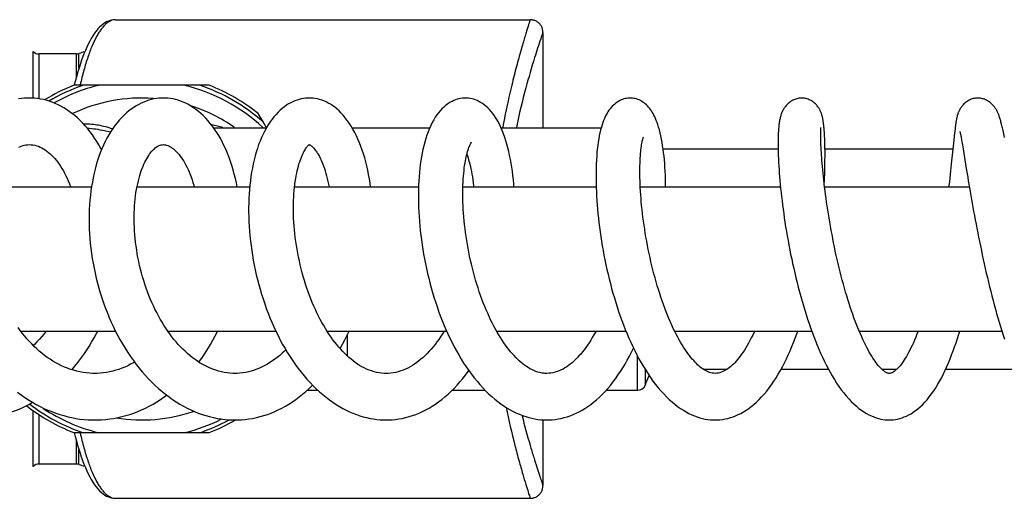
# Model space of a CAD drawing. Header units: millimetres. Extents: x 224 to 1420, y -1347 to 980.
# Tile 33 of 65: x 1029 to 1145, y -475 to -419. Entities that reach past the tile are written whole.
import ezdxf

# ---------------------------------------------------------------- set-up
doc = ezdxf.new("R2010")
doc.units = ezdxf.units.MM
doc.header["$LTSCALE"] = 77.505185
doc.layers.get('0').update_dxf_attribs({"linetype": 'CONTINUOUS'})

msp = doc.modelspace()

# ---------------------------------------------------------------- linework, layer by layer
at = {"color": 6, "linetype": 'CONTINUOUS'}
for p, q in [((1040.1, -418.86), (1089.02, -418.86)), ((1090.52, -420.36), (1090.52, -431.61)), ((1031.09, -428.2), (1031.09, -422.91)), ((1035.48, -422.91), (1031.09, -422.91)), ((1035.48, -425.66), (1035.48, -422.91)), ((1035.78, -424.59), (1035.78, -422.86)), ((1036.31, -426.61), (1035.19, -426.61)), ((1051.16, -426.61), (1050.04, -426.61)), ((1057.5, -430.92), (1056.93, -429.95)), ((1051.66, -431.61), (1057.9, -431.61)), ((1068, -431.61), (1077.16, -431.61)), ((1085.57, -431.61), (1097.39, -431.61)), ((1139.1, -432.01), (1139.07, -432.28)), ((1139.13, -431.76), (1139.1, -432.01)), ((1138.98, -433.1), (1138.8, -434.84)), ((1139.03, -432.58), (1138.98, -433.1)), ((1139.07, -432.28), (1139.03, -432.58)), ((1062.95, -433.61), (1062.96, -433.61)), ((1104.69, -434.11), (1118.26, -434.11)), ((1123.79, -434.11), (1138.88, -434.11)), ((1139.94, -433.27), (1140, -433.64)), ((1140, -433.64), (1140.08, -434.1)), ((1140.08, -434.1), (1140.17, -434.65)), ((1140.17, -434.65), (1140.5, -436.68)), ((1140.5, -436.68), (1140.63, -437.46)), ((1025.54, -438.61), (1037.26, -438.61)), ((1042.63, -438.61), (1055.93, -438.61)), ((1061.21, -438.61), (1075.85, -438.61)), ((1081.08, -438.61), (1096.8, -438.61)), ((1102, -438.61), (1118.54, -438.61)), ((1123.74, -438.61), (1140.82, -438.61)), ((1028.91, -455.61), (1040.08, -455.61)), ((1046.26, -455.61), (1046.26, -455.61)), ((1046.26, -455.61), (1059, -455.61)), ((1065.04, -455.61), (1079.15, -455.61)), ((1085.04, -455.61), (1100.3, -455.61)), ((1106.05, -455.61), (1122.22, -455.61)), ((1127.82, -455.61), (1144.66, -455.61)), ((1101.68, -462.61), (1101.68, -458.58)), ((1035.03, -460.08), (1035.03, -460.25)), ((1102.61, -461.98), (1102.61, -460.2)), ((1109.4, -460.11), (1112.27, -460.11)), ((1118.62, -460.11), (1124.19, -460.11)), ((1130.49, -460.11), (1132.27, -460.11)), ((1138.03, -460.11), (1146.32, -460.11)), ((1062.7, -462.61), (1063.97, -462.61)), ((1079.8, -462.61), (1083.7, -462.61)), ((1097.97, -462.61), (1101.68, -462.61)), ((1031.09, -471.31), (1031.09, -465.48)), ((1090.52, -466.1), (1090.52, -473.86)), ((1035.19, -467.61), (1036.31, -467.61)), ((1050.04, -467.61), (1051.16, -467.61)), ((1035.48, -471.31), (1035.48, -468.57)), ((1035.78, -471.36), (1035.78, -469.63)), ((1035.48, -471.31), (1031.09, -471.31)), ((1040.1, -475.36), (1089.02, -475.36))]:
    msp.add_line(p, q, dxfattribs=at)
at = {"color": 7, "linetype": 'CONTINUOUS'}
for p, q in [((1030.38, -428.13), (1030.38, -422.62)), ((1050.04, -426.61), (1036.31, -426.61)), ((1057.9, -431.61), (1057.5, -430.92)), ((1067.47, -458.59), (1067.47, -455.99)), ((1030.38, -471.6), (1030.38, -464.97)), ((1036.31, -467.61), (1050.04, -467.61))]:
    msp.add_line(p, q, dxfattribs=at)
at = {"color": 6, "linetype": 'CONTINUOUS'}
for points in [[(1040.1, -418.86), (1040.05, -418.86), (1039.85, -418.88), (1039.66, -418.91), (1039.46, -418.96), (1039.26, -419.03), (1039.05, -419.12), (1038.85, -419.24), (1038.64, -419.38), (1038.43, -419.55), (1038.22, -419.74), (1038.02, -419.96), (1037.81, -420.2), (1037.62, -420.47), (1037.42, -420.76), (1037.24, -421.07), (1037.05, -421.4), (1036.88, -421.75), (1036.7, -422.11), (1036.54, -422.49), (1036.37, -422.89), (1036.21, -423.31), (1036.06, -423.74), (1035.91, -424.19), (1035.76, -424.66), (1035.62, -425.14), (1035.48, -425.64), (1035.35, -426.15), (1035.23, -426.61)], [(1090.52, -420.36), (1090.52, -420.3), (1090.51, -420.21), (1090.5, -420.13), (1090.48, -420.04), (1090.46, -419.96), (1090.44, -419.88), (1090.41, -419.8), (1090.37, -419.72), (1090.33, -419.64), (1090.29, -419.57), (1090.24, -419.5), (1090.19, -419.43), (1090.14, -419.36), (1090.08, -419.3), (1090.02, -419.24), (1089.95, -419.19), (1089.88, -419.14), (1089.81, -419.09), (1089.74, -419.04), (1089.66, -419.01), (1089.58, -418.97), (1089.5, -418.94), (1089.42, -418.92), (1089.34, -418.9), (1089.25, -418.88), (1089.17, -418.87), (1089.08, -418.86), (1089.02, -418.86)], [(1029.94, -428.11), (1029.69, -428.11), (1029.34, -428.13), (1029, -428.17), (1028.66, -428.22)], [(1038.44, -434.22), (1038.37, -434.08), (1038.14, -433.65), (1037.89, -433.24), (1037.63, -432.84), (1037.37, -432.46), (1037.09, -432.09), (1036.81, -431.73), (1036.52, -431.38), (1036.22, -431.06), (1035.91, -430.75), (1035.6, -430.45), (1035.29, -430.18), (1034.96, -429.92), (1034.64, -429.68), (1034.31, -429.46), (1033.98, -429.26), (1033.65, -429.07), (1033.31, -428.9), (1032.96, -428.74), (1032.62, -428.61), (1032.27, -428.49), (1031.93, -428.38), (1031.58, -428.3), (1031.23, -428.23), (1030.89, -428.17), (1030.54, -428.14), (1030.19, -428.12), (1029.94, -428.11)], [(1045.74, -428.11), (1045.51, -428.12), (1045.21, -428.14), (1044.91, -428.17), (1044.61, -428.22), (1044.31, -428.29), (1044.01, -428.37), (1043.72, -428.47), (1043.42, -428.59), (1043.12, -428.72), (1042.83, -428.87), (1042.53, -429.03), (1042.24, -429.21), (1041.95, -429.42), (1041.67, -429.63), (1041.38, -429.87), (1041.1, -430.13), (1040.83, -430.41), (1040.56, -430.7), (1040.29, -431.02), (1040.03, -431.35), (1039.78, -431.7), (1039.54, -432.07), (1039.31, -432.45), (1039.08, -432.85), (1038.87, -433.26), (1038.67, -433.68), (1038.48, -434.12), (1038.3, -434.57), (1038.13, -435.03), (1037.97, -435.5), (1037.83, -435.99), (1037.69, -436.49), (1037.57, -436.99), (1037.46, -437.51), (1037.36, -438.03), (1037.27, -438.55), (1037.19, -439.08), (1037.13, -439.62), (1037.07, -440.16), (1037.03, -440.71), (1037, -441.27), (1036.99, -441.83), (1036.98, -442.4), (1036.98, -442.97), (1037, -443.55), (1037.03, -444.13), (1037.07, -444.71), (1037.12, -445.29), (1037.19, -445.87), (1037.26, -446.46), (1037.35, -447.04), (1037.45, -447.62), (1037.56, -448.21), (1037.68, -448.79), (1037.82, -449.38), (1037.96, -449.96), (1038.12, -450.54), (1038.29, -451.12), (1038.48, -451.7), (1038.67, -452.27), (1038.88, -452.84), (1039.09, -453.4), (1039.32, -453.95), (1039.56, -454.5), (1039.8, -455.04), (1040.06, -455.58), (1040.34, -456.1), (1040.62, -456.63), (1040.91, -457.14), (1041.22, -457.65), (1041.54, -458.14), (1041.86, -458.63), (1042.2, -459.1), (1042.54, -459.56), (1042.89, -460.01), (1043.25, -460.44), (1043.62, -460.86), (1043.99, -461.26), (1044.38, -461.66), (1044.77, -462.03), (1045.17, -462.4), (1045.58, -462.75), (1045.99, -463.08), (1046.41, -463.4), (1046.83, -463.7), (1047.26, -463.98), (1047.69, -464.24), (1048.12, -464.49), (1048.55, -464.71), (1048.98, -464.92), (1049.42, -465.12), (1049.86, -465.29), (1050.3, -465.45), (1050.74, -465.59), (1051.19, -465.72), (1051.64, -465.83), (1052.08, -465.92), (1052.53, -465.99), (1052.98, -466.05), (1053.42, -466.09), (1053.86, -466.11), (1054.18, -466.11)], [(1054.45, -438.61), (1054.35, -438.12), (1054.24, -437.6), (1054.11, -437.09), (1053.97, -436.58), (1053.83, -436.09), (1053.67, -435.6), (1053.5, -435.13), (1053.32, -434.67), (1053.13, -434.22), (1052.93, -433.78), (1052.72, -433.36), (1052.5, -432.94), (1052.28, -432.54), (1052.04, -432.16), (1051.79, -431.79), (1051.53, -431.43), (1051.27, -431.1), (1051, -430.78), (1050.73, -430.47), (1050.44, -430.19), (1050.16, -429.92), (1049.87, -429.68), (1049.58, -429.45), (1049.28, -429.25), (1048.99, -429.06), (1048.69, -428.89), (1048.39, -428.73), (1048.09, -428.6), (1047.78, -428.48), (1047.48, -428.38), (1047.18, -428.29), (1046.88, -428.22), (1046.58, -428.17), (1046.27, -428.14), (1045.97, -428.12), (1045.74, -428.11)], [(1062.95, -428.11), (1062.75, -428.12), (1062.5, -428.13), (1062.26, -428.17), (1062.01, -428.21), (1061.76, -428.27), (1061.51, -428.35), (1061.26, -428.44), (1061.01, -428.55), (1060.76, -428.67), (1060.51, -428.81), (1060.25, -428.97), (1060.01, -429.15), (1059.76, -429.34), (1059.51, -429.55), (1059.27, -429.79), (1059.03, -430.04), (1058.79, -430.31), (1058.56, -430.61), (1058.33, -430.93), (1058.11, -431.26), (1057.89, -431.62), (1057.69, -431.99), (1057.5, -432.38), (1057.31, -432.78), (1057.14, -433.19), (1056.98, -433.61), (1056.83, -434.05), (1056.69, -434.49), (1056.56, -434.95), (1056.45, -435.42), (1056.34, -435.89), (1056.24, -436.38), (1056.15, -436.87), (1056.07, -437.37), (1056, -437.88), (1055.95, -438.39), (1055.9, -438.91), (1055.86, -439.43), (1055.83, -439.96), (1055.81, -440.49), (1055.8, -441.03), (1055.8, -441.58), (1055.81, -442.14), (1055.83, -442.69), (1055.86, -443.26), (1055.9, -443.82), (1055.95, -444.39), (1056.01, -444.96), (1056.08, -445.53), (1056.16, -446.1), (1056.25, -446.67), (1056.35, -447.25), (1056.46, -447.82), (1056.57, -448.39), (1056.7, -448.97), (1056.84, -449.54), (1056.99, -450.11), (1057.15, -450.69), (1057.32, -451.26), (1057.5, -451.82), (1057.69, -452.39), (1057.88, -452.94), (1058.09, -453.49), (1058.31, -454.04), (1058.53, -454.58), (1058.77, -455.11), (1059.01, -455.64), (1059.27, -456.16), (1059.53, -456.68), (1059.81, -457.19), (1060.1, -457.69), (1060.39, -458.18), (1060.7, -458.66), (1061.01, -459.13), (1061.33, -459.59), (1061.66, -460.04), (1061.99, -460.47), (1062.33, -460.89), (1062.68, -461.3), (1063.04, -461.69), (1063.41, -462.07), (1063.78, -462.43), (1064.16, -462.78), (1064.54, -463.12), (1064.93, -463.43), (1065.32, -463.73), (1065.72, -464.01), (1066.11, -464.27), (1066.51, -464.52), (1066.91, -464.74), (1067.3, -464.95), (1067.7, -465.14), (1068.11, -465.31), (1068.51, -465.47), (1068.91, -465.61), (1069.32, -465.73), (1069.72, -465.83), (1070.12, -465.92), (1070.53, -465.99), (1070.93, -466.05), (1071.33, -466.09), (1071.73, -466.11), (1072.02, -466.11)], [(1070.19, -438.61), (1070.12, -438.15), (1070.04, -437.63), (1069.95, -437.13), (1069.85, -436.63), (1069.74, -436.13), (1069.62, -435.65), (1069.49, -435.18), (1069.35, -434.71), (1069.2, -434.26), (1069.05, -433.82), (1068.88, -433.39), (1068.7, -432.98), (1068.52, -432.57), (1068.32, -432.17), (1068.11, -431.79), (1067.9, -431.43), (1067.67, -431.08), (1067.44, -430.75), (1067.2, -430.43), (1066.95, -430.14), (1066.71, -429.88), (1066.46, -429.63), (1066.21, -429.4), (1065.95, -429.2), (1065.7, -429.01), (1065.44, -428.85), (1065.18, -428.7), (1064.93, -428.57), (1064.67, -428.46), (1064.42, -428.36), (1064.16, -428.28), (1063.91, -428.22), (1063.66, -428.17), (1063.41, -428.13), (1063.15, -428.12), (1062.95, -428.11)], [(1081.38, -428.11), (1081.21, -428.12), (1081.01, -428.13), (1080.81, -428.16), (1080.61, -428.2), (1080.41, -428.25), (1080.21, -428.32), (1080, -428.4), (1079.8, -428.5), (1079.59, -428.61), (1079.39, -428.74), (1079.18, -428.88), (1078.98, -429.04), (1078.78, -429.21), (1078.58, -429.4), (1078.38, -429.62), (1078.19, -429.85), (1077.99, -430.1), (1077.81, -430.38), (1077.63, -430.68), (1077.45, -430.99), (1077.28, -431.34), (1077.12, -431.71), (1076.96, -432.1), (1076.82, -432.5), (1076.69, -432.9), (1076.57, -433.32), (1076.46, -433.74), (1076.36, -434.17), (1076.27, -434.6), (1076.19, -435.05), (1076.12, -435.5), (1076.05, -435.96), (1076, -436.43), (1075.95, -436.91), (1075.91, -437.4), (1075.88, -437.9), (1075.85, -438.4), (1075.84, -438.91), (1075.83, -439.43), (1075.83, -439.94), (1075.84, -440.47), (1075.85, -441), (1075.88, -441.54), (1075.91, -442.08), (1075.95, -442.63), (1075.99, -443.18), (1076.05, -443.74), (1076.11, -444.29), (1076.18, -444.85), (1076.26, -445.42), (1076.35, -445.98), (1076.44, -446.54), (1076.55, -447.11), (1076.66, -447.68), (1076.78, -448.24), (1076.91, -448.81), (1077.04, -449.38), (1077.18, -449.94), (1077.34, -450.5), (1077.5, -451.06), (1077.66, -451.62), (1077.84, -452.17), (1078.02, -452.72), (1078.21, -453.27), (1078.41, -453.81), (1078.62, -454.36), (1078.84, -454.89), (1079.07, -455.42), (1079.3, -455.95), (1079.54, -456.46), (1079.79, -456.97), (1080.05, -457.47), (1080.31, -457.96), (1080.59, -458.44), (1080.87, -458.92), (1081.16, -459.39), (1081.46, -459.84), (1081.77, -460.29), (1082.09, -460.72), (1082.41, -461.14), (1082.74, -461.55), (1083.07, -461.94), (1083.41, -462.31), (1083.76, -462.67), (1084.11, -463.02), (1084.47, -463.34), (1084.83, -463.65), (1085.19, -463.94), (1085.56, -464.21), (1085.93, -464.47), (1086.29, -464.7), (1086.66, -464.91), (1087.02, -465.11), (1087.39, -465.29), (1087.75, -465.44), (1088.12, -465.59), (1088.48, -465.71), (1088.84, -465.82), (1089.2, -465.91), (1089.56, -465.98), (1089.92, -466.04), (1090.26, -466.08)], [(1087.1, -438.61), (1087.07, -438.25), (1087.03, -437.75), (1086.97, -437.25), (1086.91, -436.76), (1086.84, -436.28), (1086.77, -435.81), (1086.69, -435.35), (1086.59, -434.89), (1086.5, -434.44), (1086.39, -434), (1086.27, -433.57), (1086.15, -433.15), (1086.02, -432.75), (1085.87, -432.35), (1085.72, -431.95), (1085.55, -431.57), (1085.38, -431.2), (1085.19, -430.85), (1085, -430.53), (1084.81, -430.23), (1084.61, -429.95), (1084.41, -429.7), (1084.21, -429.47), (1084, -429.26), (1083.79, -429.07), (1083.59, -428.91), (1083.38, -428.76), (1083.17, -428.63), (1082.97, -428.51), (1082.76, -428.41), (1082.56, -428.33), (1082.35, -428.26), (1082.15, -428.2), (1081.95, -428.16), (1081.75, -428.13), (1081.55, -428.12), (1081.38, -428.11)], [(1100.81, -428.11), (1100.69, -428.11), (1100.53, -428.13), (1100.38, -428.15), (1100.22, -428.18), (1100.07, -428.22), (1099.91, -428.28), (1099.75, -428.34), (1099.59, -428.42), (1099.43, -428.5), (1099.28, -428.6), (1099.13, -428.7), (1098.98, -428.82), (1098.84, -428.94), (1098.7, -429.08), (1098.57, -429.22), (1098.44, -429.38), (1098.31, -429.54), (1098.19, -429.72), (1098.08, -429.9), (1097.97, -430.09), (1097.87, -430.3), (1097.77, -430.52), (1097.67, -430.75), (1097.58, -431), (1097.49, -431.26), (1097.41, -431.55), (1097.32, -431.86), (1097.24, -432.2), (1097.17, -432.56), (1097.1, -432.93), (1097.04, -433.33), (1096.98, -433.73), (1096.93, -434.14), (1096.89, -434.57), (1096.86, -434.99), (1096.83, -435.43), (1096.81, -435.87), (1096.79, -436.32), (1096.78, -436.78), (1096.78, -437.25), (1096.78, -437.72), (1096.79, -438.2), (1096.8, -438.69), (1096.82, -439.18), (1096.84, -439.68), (1096.88, -440.19), (1096.91, -440.7), (1096.96, -441.22), (1097, -441.75), (1097.06, -442.28), (1097.12, -442.82), (1097.19, -443.36), (1097.26, -443.91), (1097.34, -444.46), (1097.43, -445.01), (1097.52, -445.56), (1097.61, -446.11), (1097.72, -446.67), (1097.83, -447.22), (1097.94, -447.78), (1098.07, -448.34), (1098.2, -448.9), (1098.33, -449.46), (1098.47, -450.02), (1098.62, -450.58), (1098.78, -451.13), (1098.94, -451.68), (1099.1, -452.23), (1099.27, -452.77), (1099.45, -453.31), (1099.64, -453.85), (1099.83, -454.38), (1100.02, -454.9), (1100.23, -455.42), (1100.44, -455.93), (1100.65, -456.44), (1100.87, -456.94), (1101.11, -457.44), (1101.34, -457.93), (1101.59, -458.42), (1101.84, -458.89), (1102.1, -459.35), (1102.37, -459.81), (1102.64, -460.25), (1102.92, -460.68), (1103.2, -461.11), (1103.5, -461.52), (1103.81, -461.92), (1104.12, -462.31), (1104.43, -462.68), (1104.76, -463.04), (1105.09, -463.37), (1105.42, -463.69), (1105.75, -463.98), (1106.08, -464.26), (1106.41, -464.51), (1106.75, -464.75), (1107.08, -464.96), (1107.41, -465.16), (1107.74, -465.33), (1108.07, -465.49), (1108.39, -465.63), (1108.72, -465.74), (1109.04, -465.85), (1109.35, -465.93), (1109.67, -466), (1109.98, -466.05), (1110.28, -466.09), (1110.59, -466.11), (1110.83, -466.11)], [(1104.99, -438.61), (1104.99, -438.18), (1104.98, -437.7), (1104.96, -437.22), (1104.94, -436.76), (1104.91, -436.3), (1104.88, -435.85), (1104.84, -435.41), (1104.8, -434.98), (1104.75, -434.56), (1104.7, -434.15), (1104.64, -433.75), (1104.57, -433.35), (1104.5, -432.96), (1104.42, -432.58), (1104.34, -432.2), (1104.25, -431.86), (1104.16, -431.54), (1104.07, -431.25), (1103.98, -430.99), (1103.89, -430.75), (1103.8, -430.52), (1103.71, -430.31), (1103.61, -430.12), (1103.51, -429.94), (1103.41, -429.77), (1103.31, -429.61), (1103.2, -429.45), (1103.09, -429.31), (1102.97, -429.17), (1102.85, -429.04), (1102.72, -428.91), (1102.58, -428.79), (1102.45, -428.68), (1102.3, -428.58), (1102.16, -428.49), (1102.01, -428.41), (1101.85, -428.34), (1101.7, -428.27), (1101.55, -428.22), (1101.39, -428.18), (1101.24, -428.15), (1101.09, -428.13), (1100.94, -428.11), (1100.81, -428.11)], [(1121.03, -428.11), (1120.94, -428.11), (1120.82, -428.12), (1120.71, -428.14), (1120.59, -428.16), (1120.47, -428.19), (1120.35, -428.23), (1120.23, -428.27), (1120.11, -428.32), (1119.99, -428.38), (1119.87, -428.44), (1119.76, -428.51), (1119.65, -428.59), (1119.55, -428.67), (1119.45, -428.75), (1119.36, -428.84), (1119.28, -428.92), (1119.2, -429.01), (1119.13, -429.09), (1119.06, -429.18), (1119, -429.27), (1118.94, -429.35), (1118.89, -429.44), (1118.84, -429.53), (1118.79, -429.63), (1118.75, -429.72), (1118.71, -429.81), (1118.67, -429.91), (1118.63, -430), (1118.6, -430.1), (1118.57, -430.2), (1118.54, -430.31), (1118.51, -430.41), (1118.49, -430.52), (1118.46, -430.63), (1118.44, -430.75), (1118.42, -430.87), (1118.4, -430.99), (1118.38, -431.12), (1118.36, -431.25), (1118.35, -431.39), (1118.33, -431.54), (1118.32, -431.69), (1118.31, -431.86), (1118.3, -432.02), (1118.28, -432.2), (1118.28, -432.4), (1118.27, -432.6), (1118.26, -432.82), (1118.26, -433.06), (1118.26, -433.32), (1118.25, -433.59), (1118.26, -433.89), (1118.26, -434.2), (1118.27, -434.55), (1118.28, -434.91), (1118.3, -435.3), (1118.32, -435.7), (1118.34, -436.12), (1118.37, -436.54), (1118.4, -436.97), (1118.43, -437.41), (1118.47, -437.86), (1118.51, -438.32), (1118.56, -438.78), (1118.61, -439.26), (1118.66, -439.74), (1118.72, -440.22), (1118.78, -440.72), (1118.85, -441.22), (1118.92, -441.74), (1118.99, -442.26), (1119.07, -442.78), (1119.15, -443.31), (1119.24, -443.85), (1119.33, -444.38), (1119.43, -444.92), (1119.53, -445.47), (1119.63, -446.01), (1119.74, -446.56), (1119.86, -447.11), (1119.97, -447.66), (1120.1, -448.21), (1120.22, -448.76), (1120.36, -449.32), (1120.49, -449.87), (1120.63, -450.43), (1120.78, -450.98), (1120.93, -451.52), (1121.08, -452.07), (1121.24, -452.61), (1121.4, -453.14), (1121.56, -453.67), (1121.73, -454.2), (1121.91, -454.72), (1122.09, -455.24), (1122.28, -455.76), (1122.47, -456.27), (1122.66, -456.77), (1122.86, -457.27), (1123.07, -457.75), (1123.27, -458.23), (1123.49, -458.7), (1123.7, -459.15), (1123.92, -459.6), (1124.15, -460.04), (1124.39, -460.48), (1124.64, -460.91), (1124.9, -461.34), (1125.16, -461.76), (1125.43, -462.16), (1125.71, -462.55), (1126, -462.92), (1126.29, -463.28), (1126.59, -463.62), (1126.89, -463.93), (1127.19, -464.22), (1127.49, -464.49), (1127.79, -464.74), (1128.09, -464.96), (1128.39, -465.17), (1128.69, -465.34), (1128.98, -465.5), (1129.26, -465.64), (1129.55, -465.76), (1129.82, -465.86), (1130.1, -465.94), (1130.37, -466), (1130.63, -466.05), (1130.9, -466.09), (1131.15, -466.11), (1131.37, -466.11)], [(1123.7, -438.25), (1123.72, -437.94), (1123.74, -437.49), (1123.76, -437.05), (1123.77, -436.62), (1123.78, -436.2), (1123.79, -435.79), (1123.79, -435.39), (1123.8, -435), (1123.8, -434.64), (1123.8, -434.32), (1123.79, -434.02), (1123.79, -433.75), (1123.78, -433.5), (1123.77, -433.26), (1123.76, -433.04), (1123.76, -432.83), (1123.75, -432.64), (1123.74, -432.45), (1123.73, -432.28), (1123.72, -432.12), (1123.7, -431.96), (1123.69, -431.81), (1123.68, -431.68), (1123.67, -431.54), (1123.65, -431.42), (1123.64, -431.3), (1123.63, -431.19), (1123.61, -431.09), (1123.6, -430.99), (1123.59, -430.9), (1123.57, -430.81), (1123.56, -430.72), (1123.55, -430.64), (1123.53, -430.57), (1123.52, -430.49), (1123.5, -430.42), (1123.48, -430.34), (1123.46, -430.27), (1123.45, -430.2), (1123.43, -430.13), (1123.4, -430.06), (1123.38, -429.98), (1123.36, -429.91), (1123.33, -429.84), (1123.3, -429.77), (1123.27, -429.7), (1123.24, -429.63), (1123.21, -429.56), (1123.17, -429.49), (1123.13, -429.42), (1123.09, -429.35), (1123.05, -429.28), (1123, -429.2), (1122.94, -429.13), (1122.88, -429.05), (1122.81, -428.97), (1122.74, -428.89), (1122.66, -428.81), (1122.57, -428.73), (1122.48, -428.64), (1122.37, -428.57), (1122.27, -428.49), (1122.15, -428.42), (1122.04, -428.36), (1121.92, -428.31), (1121.81, -428.26), (1121.69, -428.22), (1121.58, -428.18), (1121.46, -428.16), (1121.35, -428.14), (1121.24, -428.12), (1121.13, -428.11), (1121.03, -428.11)], [(1141.82, -428.11), (1141.73, -428.11), (1141.62, -428.12), (1141.5, -428.14), (1141.39, -428.16), (1141.27, -428.18), (1141.16, -428.22), (1141.04, -428.26), (1140.92, -428.31), (1140.81, -428.37), (1140.69, -428.43), (1140.58, -428.5), (1140.47, -428.57), (1140.37, -428.65), (1140.27, -428.73), (1140.18, -428.81), (1140.1, -428.9), (1140.02, -428.98), (1139.96, -429.06), (1139.9, -429.14), (1139.84, -429.22), (1139.79, -429.29), (1139.75, -429.36), (1139.71, -429.42), (1139.68, -429.49), (1139.64, -429.55), (1139.61, -429.62), (1139.58, -429.69), (1139.55, -429.76), (1139.52, -429.83), (1139.49, -429.9), (1139.47, -429.97), (1139.45, -430.04), (1139.42, -430.11), (1139.4, -430.18), (1139.38, -430.25), (1139.37, -430.32), (1139.35, -430.39), (1139.33, -430.46), (1139.32, -430.54), (1139.3, -430.61), (1139.29, -430.69), (1139.27, -430.77), (1139.26, -430.85), (1139.24, -430.94), (1139.23, -431.03), (1139.21, -431.12), (1139.2, -431.22), (1139.19, -431.31), (1139.17, -431.42), (1139.16, -431.53), (1139.13, -431.76)], [(1144.97, -432.76), (1144.92, -432.55), (1144.88, -432.34), (1144.84, -432.15), (1144.8, -431.97), (1144.76, -431.8), (1144.73, -431.64), (1144.69, -431.49), (1144.66, -431.34), (1144.62, -431.2), (1144.59, -431.06), (1144.55, -430.94), (1144.52, -430.82), (1144.49, -430.7), (1144.45, -430.59), (1144.42, -430.48), (1144.39, -430.38), (1144.35, -430.29), (1144.32, -430.19), (1144.29, -430.1), (1144.25, -430.01), (1144.22, -429.92), (1144.18, -429.84), (1144.14, -429.76), (1144.1, -429.68), (1144.06, -429.6), (1144.02, -429.52), (1143.98, -429.45), (1143.93, -429.37), (1143.88, -429.3), (1143.83, -429.23), (1143.77, -429.15), (1143.72, -429.08), (1143.65, -429.01), (1143.59, -428.94), (1143.52, -428.86), (1143.44, -428.79), (1143.35, -428.71), (1143.26, -428.64), (1143.16, -428.56), (1143.06, -428.49), (1142.95, -428.43), (1142.84, -428.37), (1142.73, -428.31), (1142.61, -428.26), (1142.49, -428.22), (1142.38, -428.19), (1142.26, -428.16), (1142.14, -428.14), (1142.03, -428.12), (1141.91, -428.11), (1141.82, -428.11)], [(1131.37, -460.61), (1131.31, -460.61), (1131.25, -460.6), (1131.19, -460.59), (1131.14, -460.57), (1131.08, -460.54), (1131.01, -460.51), (1130.94, -460.47), (1130.86, -460.42), (1130.78, -460.36), (1130.69, -460.29), (1130.6, -460.22), (1130.5, -460.13), (1130.4, -460.03), (1130.3, -459.92), (1130.19, -459.8), (1130.08, -459.67), (1129.96, -459.52), (1129.84, -459.36), (1129.71, -459.19), (1129.58, -459), (1129.45, -458.8), (1129.31, -458.58), (1129.17, -458.34), (1129.02, -458.1), (1128.88, -457.83), (1128.72, -457.55), (1128.57, -457.25), (1128.42, -456.94), (1128.27, -456.62), (1128.12, -456.29), (1127.97, -455.95), (1127.81, -455.59), (1127.66, -455.22), (1127.51, -454.84), (1127.36, -454.45), (1127.21, -454.04), (1127.07, -453.63), (1126.92, -453.21), (1126.78, -452.79), (1126.64, -452.35), (1126.5, -451.91), (1126.36, -451.46), (1126.22, -451.01), (1126.09, -450.54), (1125.96, -450.07), (1125.83, -449.6), (1125.71, -449.12), (1125.58, -448.63), (1125.46, -448.15), (1125.35, -447.66), (1125.23, -447.17), (1125.12, -446.68), (1125.01, -446.19), (1124.91, -445.69), (1124.81, -445.2), (1124.71, -444.71), (1124.62, -444.22), (1124.53, -443.73), (1124.44, -443.24), (1124.35, -442.75), (1124.27, -442.27), (1124.19, -441.79), (1124.12, -441.32), (1124.05, -440.86), (1123.98, -440.4), (1123.92, -439.94), (1123.86, -439.5), (1123.8, -439.06), (1123.75, -438.62), (1123.7, -438.2), (1123.65, -437.78), (1123.6, -437.37), (1123.56, -436.97), (1123.53, -436.59), (1123.49, -436.21), (1123.46, -435.85), (1123.43, -435.5), (1123.41, -435.16), (1123.38, -434.84), (1123.36, -434.52), (1123.35, -434.22), (1123.33, -433.93), (1123.32, -433.67), (1123.31, -433.43), (1123.3, -433.21), (1123.3, -433), (1123.3, -432.82), (1123.29, -432.65), (1123.29, -432.49), (1123.29, -432.36), (1123.29, -432.23), (1123.3, -432.12), (1123.3, -432.02), (1123.3, -431.94), (1123.3, -431.87), (1123.31, -431.81), (1123.31, -431.75), (1123.31, -431.71), (1123.31, -431.68), (1123.32, -431.65), (1123.32, -431.63), (1123.32, -431.61), (1123.32, -431.6), (1123.32, -431.6)], [(1139.7, -432.06), (1139.7, -432.06), (1139.7, -432.07), (1139.7, -432.08), (1139.71, -432.09), (1139.71, -432.11), (1139.72, -432.14), (1139.73, -432.18), (1139.74, -432.22), (1139.75, -432.27), (1139.76, -432.34), (1139.78, -432.41), (1139.8, -432.5), (1139.81, -432.59), (1139.84, -432.7), (1139.86, -432.82), (1139.88, -432.96), (1139.91, -433.11), (1139.94, -433.27)], [(1110.83, -460.61), (1110.66, -460.6), (1110.48, -460.58), (1110.32, -460.54), (1110.16, -460.5), (1110, -460.44), (1109.85, -460.37), (1109.69, -460.29), (1109.53, -460.2), (1109.38, -460.09), (1109.22, -459.98), (1109.07, -459.86), (1108.92, -459.73), (1108.77, -459.59), (1108.62, -459.45), (1108.46, -459.29), (1108.3, -459.11), (1108.13, -458.92), (1107.97, -458.72), (1107.8, -458.51), (1107.63, -458.28), (1107.46, -458.04), (1107.29, -457.78), (1107.11, -457.51), (1106.94, -457.23), (1106.76, -456.94), (1106.59, -456.64), (1106.42, -456.33), (1106.25, -456), (1106.07, -455.66), (1105.9, -455.3), (1105.73, -454.93), (1105.55, -454.55), (1105.38, -454.15), (1105.22, -453.75), (1105.05, -453.34), (1104.89, -452.92), (1104.74, -452.5), (1104.58, -452.06), (1104.43, -451.63), (1104.29, -451.18), (1104.14, -450.73), (1104, -450.27), (1103.87, -449.8), (1103.74, -449.33), (1103.61, -448.86), (1103.49, -448.38), (1103.37, -447.91), (1103.25, -447.43), (1103.15, -446.95), (1103.04, -446.46), (1102.94, -445.98), (1102.85, -445.5), (1102.76, -445.02), (1102.67, -444.54), (1102.59, -444.06), (1102.52, -443.58), (1102.44, -443.11), (1102.38, -442.64), (1102.32, -442.17), (1102.26, -441.71), (1102.21, -441.26), (1102.16, -440.81), (1102.12, -440.37), (1102.09, -439.94), (1102.05, -439.52), (1102.03, -439.1), (1102, -438.69), (1101.98, -438.29), (1101.97, -437.9), (1101.96, -437.52), (1101.95, -437.15), (1101.95, -436.79), (1101.95, -436.45), (1101.96, -436.12), (1101.97, -435.81), (1101.98, -435.5), (1101.99, -435.22), (1102.01, -434.94), (1102.03, -434.68), (1102.05, -434.44), (1102.08, -434.21), (1102.1, -434), (1102.13, -433.8), (1102.16, -433.62), (1102.18, -433.46), (1102.21, -433.32), (1102.24, -433.19), (1102.26, -433.08), (1102.29, -432.99), (1102.31, -432.91), (1102.33, -432.84), (1102.34, -432.79), (1102.36, -432.76), (1102.37, -432.73), (1102.37, -432.72), (1102.37, -432.72)], [(1028.67, -433.92), (1028.87, -433.83), (1029.09, -433.75), (1029.31, -433.69), (1029.53, -433.64), (1029.75, -433.62), (1029.94, -433.61)], [(1029.94, -433.61), (1030.13, -433.62), (1030.35, -433.64), (1030.57, -433.68), (1030.78, -433.74), (1030.99, -433.81), (1031.2, -433.9), (1031.41, -434), (1031.61, -434.11), (1031.81, -434.24), (1032, -434.38), (1032.19, -434.53), (1032.38, -434.69), (1032.56, -434.86), (1032.74, -435.04), (1032.92, -435.24), (1033.1, -435.45), (1033.27, -435.68), (1033.45, -435.91), (1033.61, -436.16), (1033.78, -436.43), (1033.94, -436.7), (1034.09, -436.98), (1034.24, -437.28), (1034.39, -437.58), (1034.52, -437.9), (1034.65, -438.22), (1034.78, -438.56), (1034.79, -438.61)], [(1054.18, -460.61), (1053.92, -460.61), (1053.59, -460.59), (1053.25, -460.55), (1052.91, -460.5), (1052.58, -460.43), (1052.24, -460.34), (1051.91, -460.24), (1051.58, -460.13), (1051.26, -460), (1050.94, -459.85), (1050.63, -459.69), (1050.32, -459.53), (1050.02, -459.35), (1049.73, -459.15), (1049.43, -458.95), (1049.14, -458.73), (1048.86, -458.5), (1048.58, -458.26), (1048.3, -458.01), (1048.03, -457.75), (1047.76, -457.47), (1047.5, -457.19), (1047.24, -456.9), (1046.99, -456.6), (1046.75, -456.29), (1046.51, -455.96), (1046.27, -455.63), (1046.04, -455.29), (1045.81, -454.93), (1045.58, -454.57), (1045.37, -454.2), (1045.15, -453.82), (1044.95, -453.43), (1044.75, -453.03), (1044.56, -452.63), (1044.38, -452.23), (1044.2, -451.81), (1044.03, -451.4), (1043.87, -450.97), (1043.71, -450.54), (1043.56, -450.1), (1043.42, -449.65), (1043.29, -449.21), (1043.16, -448.76), (1043.04, -448.31), (1042.93, -447.86), (1042.83, -447.4), (1042.74, -446.95), (1042.66, -446.5), (1042.59, -446.04), (1042.52, -445.59), (1042.46, -445.14), (1042.41, -444.69), (1042.37, -444.24), (1042.34, -443.79), (1042.32, -443.35), (1042.3, -442.91), (1042.29, -442.48), (1042.29, -442.06), (1042.3, -441.64), (1042.32, -441.23), (1042.34, -440.82), (1042.38, -440.43), (1042.42, -440.04), (1042.46, -439.65), (1042.51, -439.28), (1042.57, -438.92), (1042.64, -438.56), (1042.71, -438.22), (1042.79, -437.89), (1042.87, -437.57), (1042.96, -437.27), (1043.05, -436.98), (1043.14, -436.7), (1043.24, -436.43), (1043.34, -436.17), (1043.45, -435.93), (1043.56, -435.69), (1043.67, -435.47), (1043.78, -435.27), (1043.89, -435.08), (1044.01, -434.9), (1044.12, -434.73), (1044.23, -434.58), (1044.34, -434.44), (1044.45, -434.32), (1044.56, -434.2), (1044.68, -434.09), (1044.79, -433.99), (1044.9, -433.91), (1045.01, -433.83), (1045.13, -433.77), (1045.24, -433.71), (1045.36, -433.67), (1045.48, -433.64), (1045.61, -433.62), (1045.74, -433.61)], [(1045.74, -433.61), (1045.86, -433.62), (1045.99, -433.63), (1046.12, -433.67), (1046.25, -433.71), (1046.38, -433.77), (1046.52, -433.84), (1046.66, -433.92), (1046.79, -434.01), (1046.92, -434.11), (1047.06, -434.23), (1047.19, -434.35), (1047.33, -434.49), (1047.46, -434.63), (1047.6, -434.79), (1047.73, -434.97), (1047.87, -435.15), (1048, -435.36), (1048.14, -435.57), (1048.27, -435.8), (1048.4, -436.04), (1048.53, -436.3), (1048.66, -436.56), (1048.78, -436.84), (1048.9, -437.13), (1049.01, -437.43), (1049.12, -437.75), (1049.22, -438.07), (1049.32, -438.41), (1049.38, -438.61)], [(1072.02, -460.61), (1071.78, -460.61), (1071.48, -460.58), (1071.18, -460.54), (1070.88, -460.49), (1070.59, -460.42), (1070.29, -460.33), (1070, -460.22), (1069.71, -460.1), (1069.43, -459.97), (1069.16, -459.83), (1068.89, -459.67), (1068.64, -459.51), (1068.38, -459.33), (1068.13, -459.14), (1067.88, -458.94), (1067.63, -458.73), (1067.38, -458.51), (1067.14, -458.27), (1066.9, -458.03), (1066.66, -457.77), (1066.42, -457.5), (1066.19, -457.22), (1065.96, -456.93), (1065.74, -456.64), (1065.52, -456.33), (1065.3, -456.01), (1065.08, -455.68), (1064.87, -455.33), (1064.66, -454.98), (1064.45, -454.61), (1064.25, -454.24), (1064.05, -453.86), (1063.85, -453.47), (1063.67, -453.07), (1063.49, -452.66), (1063.31, -452.25), (1063.14, -451.83), (1062.98, -451.41), (1062.82, -450.98), (1062.66, -450.54), (1062.52, -450.09), (1062.38, -449.64), (1062.24, -449.18), (1062.11, -448.73), (1062, -448.27), (1061.88, -447.81), (1061.78, -447.34), (1061.68, -446.88), (1061.59, -446.42), (1061.51, -445.96), (1061.43, -445.5), (1061.36, -445.03), (1061.3, -444.57), (1061.25, -444.11), (1061.2, -443.65), (1061.17, -443.2), (1061.14, -442.76), (1061.11, -442.32), (1061.1, -441.88), (1061.09, -441.46), (1061.08, -441.04), (1061.09, -440.62), (1061.1, -440.21), (1061.12, -439.81), (1061.14, -439.42), (1061.17, -439.04), (1061.21, -438.67), (1061.25, -438.31), (1061.3, -437.96), (1061.35, -437.62), (1061.41, -437.3), (1061.47, -436.99), (1061.53, -436.69), (1061.6, -436.41), (1061.67, -436.14), (1061.74, -435.88), (1061.82, -435.63), (1061.9, -435.4), (1061.98, -435.19), (1062.06, -434.99), (1062.14, -434.8), (1062.22, -434.63), (1062.3, -434.47), (1062.37, -434.33), (1062.45, -434.21), (1062.52, -434.1), (1062.58, -434), (1062.65, -433.91), (1062.71, -433.84), (1062.76, -433.78), (1062.81, -433.72), (1062.86, -433.68), (1062.9, -433.65), (1062.93, -433.63), (1062.95, -433.61)], [(1062.95, -433.61), (1062.96, -433.61), (1062.97, -433.62)], [(1062.97, -433.62), (1063, -433.63), (1063.03, -433.64), (1063.08, -433.67), (1063.13, -433.7), (1063.19, -433.75), (1063.26, -433.8), (1063.33, -433.87), (1063.41, -433.94), (1063.49, -434.03), (1063.57, -434.13), (1063.66, -434.25), (1063.75, -434.37), (1063.85, -434.51), (1063.94, -434.66), (1064.04, -434.83), (1064.14, -435.02), (1064.24, -435.22), (1064.34, -435.43), (1064.44, -435.66), (1064.54, -435.9), (1064.64, -436.15), (1064.73, -436.42), (1064.83, -436.71), (1064.91, -437), (1065, -437.3), (1065.08, -437.62), (1065.16, -437.95), (1065.23, -438.29), (1065.29, -438.61)], [(1090.68, -460.6), (1090.43, -460.57), (1090.17, -460.52), (1089.93, -460.46), (1089.68, -460.38), (1089.44, -460.28), (1089.21, -460.17), (1088.99, -460.06), (1088.77, -459.93), (1088.56, -459.79), (1088.35, -459.65), (1088.14, -459.49), (1087.94, -459.32), (1087.73, -459.14), (1087.52, -458.94), (1087.32, -458.74), (1087.11, -458.52), (1086.91, -458.3), (1086.71, -458.06), (1086.51, -457.81), (1086.3, -457.55), (1086.1, -457.28), (1085.9, -456.99), (1085.7, -456.69), (1085.5, -456.38), (1085.31, -456.06), (1085.11, -455.73), (1084.92, -455.38), (1084.73, -455.03), (1084.54, -454.66), (1084.35, -454.29), (1084.17, -453.91), (1084, -453.51), (1083.82, -453.11), (1083.65, -452.7), (1083.48, -452.28), (1083.32, -451.85), (1083.16, -451.41), (1083.01, -450.97), (1082.86, -450.52), (1082.72, -450.07), (1082.58, -449.61), (1082.45, -449.15), (1082.32, -448.68), (1082.2, -448.21), (1082.08, -447.74), (1081.97, -447.27), (1081.87, -446.79), (1081.78, -446.32), (1081.69, -445.85), (1081.6, -445.38), (1081.52, -444.91), (1081.45, -444.44), (1081.39, -443.97), (1081.33, -443.51), (1081.27, -443.05), (1081.23, -442.59), (1081.19, -442.14), (1081.15, -441.7), (1081.12, -441.27), (1081.1, -440.83), (1081.08, -440.41), (1081.07, -439.99), (1081.07, -439.58), (1081.07, -439.18), (1081.07, -438.79), (1081.08, -438.41), (1081.1, -438.04), (1081.12, -437.69), (1081.14, -437.34), (1081.17, -437.01), (1081.21, -436.69), (1081.24, -436.38), (1081.28, -436.08), (1081.33, -435.8), (1081.37, -435.53), (1081.42, -435.28), (1081.47, -435.04), (1081.53, -434.82), (1081.58, -434.61), (1081.63, -434.42), (1081.69, -434.24), (1081.74, -434.09), (1081.79, -433.94), (1081.84, -433.82), (1081.89, -433.71), (1081.93, -433.61), (1081.97, -433.53), (1082, -433.47), (1082.03, -433.41), (1082.06, -433.37), (1082.08, -433.35), (1082.09, -433.33), (1082.09, -433.33)], [(1081.54, -434.75), (1081.61, -434.94), (1081.68, -435.16), (1081.75, -435.39), (1081.82, -435.64), (1081.89, -435.9), (1081.96, -436.18), (1082.02, -436.46), (1082.08, -436.77), (1082.14, -437.08), (1082.19, -437.41), (1082.24, -437.75), (1082.29, -438.11), (1082.33, -438.47), (1082.34, -438.61)], [(1138.8, -434.84), (1138.73, -435.53), (1138.69, -435.91), (1138.65, -436.3), (1138.61, -436.71), (1138.56, -437.13), (1138.51, -437.56), (1138.46, -437.99), (1138.41, -438.43), (1138.39, -438.61)], [(1140.63, -437.46), (1140.7, -437.87), (1140.77, -438.29), (1140.84, -438.72), (1140.92, -439.16), (1141, -439.61), (1141.08, -440.07), (1141.16, -440.53), (1141.24, -441.01), (1141.33, -441.49), (1141.42, -441.98), (1141.51, -442.48), (1141.61, -442.98), (1141.71, -443.49), (1141.81, -444.01), (1141.91, -444.53), (1142.02, -445.05), (1142.12, -445.57), (1142.24, -446.1), (1142.35, -446.63), (1142.46, -447.16), (1142.58, -447.7), (1142.7, -448.23), (1142.82, -448.77), (1142.95, -449.31), (1143.08, -449.85), (1143.21, -450.39), (1143.34, -450.92), (1143.48, -451.46), (1143.62, -451.99), (1143.76, -452.51), (1143.9, -453.03), (1144.04, -453.55), (1144.19, -454.07), (1144.34, -454.58), (1144.49, -455.09), (1144.65, -455.59), (1144.81, -456.09), (1144.97, -456.58)], [(1037.65, -460.61), (1037.39, -460.61), (1037.02, -460.59), (1036.64, -460.55), (1036.27, -460.5), (1035.9, -460.43), (1035.53, -460.35), (1035.16, -460.25), (1034.8, -460.14), (1034.43, -460.01), (1034.08, -459.87), (1033.73, -459.71), (1033.38, -459.54), (1033.04, -459.35), (1032.71, -459.16), (1032.38, -458.95), (1032.05, -458.73), (1031.73, -458.49), (1031.41, -458.24), (1031.1, -457.98), (1030.8, -457.71), (1030.5, -457.43), (1030.21, -457.14), (1029.93, -456.84), (1029.65, -456.53), (1029.38, -456.22), (1029.12, -455.89), (1028.86, -455.55), (1028.61, -455.2)], [(1031.93, -455.61), (1031.68, -455.93), (1031.4, -456.26), (1031.11, -456.59), (1030.82, -456.9), (1030.52, -457.2), (1030.39, -457.32)], [(1034.94, -460.18), (1035.3, -459.75), (1035.66, -459.31), (1036.01, -458.86), (1036.34, -458.39), (1036.67, -457.91), (1036.98, -457.42), (1037.28, -456.93), (1037.57, -456.42), (1037.85, -455.9), (1037.99, -455.61)], [(1049.94, -459.29), (1050.04, -459.15), (1050.37, -458.69), (1050.68, -458.21), (1050.99, -457.72), (1051.29, -457.22), (1051.58, -456.71), (1051.85, -456.19), (1052.11, -455.67), (1052.14, -455.61)], [(1066.59, -457.69), (1066.61, -457.66), (1066.89, -457.15), (1067.15, -456.64), (1067.41, -456.12), (1067.65, -455.61)], [(1078.87, -455.61), (1078.87, -455.62), (1078.66, -455.96), (1078.45, -456.28), (1078.23, -456.6), (1078.01, -456.9), (1077.79, -457.2), (1077.56, -457.48), (1077.33, -457.75), (1077.1, -458.01), (1076.86, -458.26), (1076.62, -458.5), (1076.38, -458.73), (1076.13, -458.94), (1075.88, -459.15), (1075.63, -459.34), (1075.37, -459.52), (1075.12, -459.68), (1074.85, -459.84), (1074.58, -459.98), (1074.31, -460.11), (1074.03, -460.23), (1073.74, -460.33), (1073.45, -460.42), (1073.16, -460.49), (1072.86, -460.54), (1072.56, -460.58), (1072.27, -460.61), (1072.02, -460.61)], [(1096.78, -455.61), (1096.72, -455.73), (1096.53, -456.07), (1096.34, -456.39), (1096.15, -456.71), (1095.96, -457.01), (1095.77, -457.29), (1095.57, -457.57), (1095.38, -457.83), (1095.18, -458.08), (1094.98, -458.33), (1094.77, -458.56), (1094.57, -458.78), (1094.36, -458.98), (1094.16, -459.18), (1093.95, -459.36), (1093.74, -459.53), (1093.53, -459.69), (1093.32, -459.84), (1093.11, -459.97), (1092.9, -460.1), (1092.67, -460.21), (1092.44, -460.31), (1092.2, -460.4), (1091.95, -460.48), (1091.7, -460.54), (1091.45, -460.58), (1091.2, -460.6), (1090.98, -460.61)], [(1110.83, -466.11), (1111.09, -466.11), (1111.4, -466.08), (1111.7, -466.05), (1112.01, -465.99), (1112.32, -465.93), (1112.63, -465.84), (1112.94, -465.74), (1113.25, -465.62), (1113.56, -465.48), (1113.87, -465.33), (1114.17, -465.16), (1114.48, -464.97), (1114.79, -464.76), (1115.1, -464.53), (1115.41, -464.28), (1115.71, -464), (1116.02, -463.71), (1116.32, -463.39), (1116.62, -463.06), (1116.92, -462.7), (1117.2, -462.33), (1117.48, -461.95), (1117.75, -461.55), (1118.02, -461.14), (1118.28, -460.72), (1118.53, -460.28), (1118.77, -459.84), (1119.01, -459.38), (1119.24, -458.9), (1119.46, -458.43), (1119.67, -457.94), (1119.88, -457.45), (1120.08, -456.95), (1120.27, -456.45), (1120.45, -455.95), (1120.57, -455.61)], [(1115.49, -455.61), (1115.43, -455.75), (1115.27, -456.09), (1115.1, -456.42), (1114.94, -456.73), (1114.78, -457.03), (1114.61, -457.32), (1114.45, -457.6), (1114.29, -457.86), (1114.12, -458.11), (1113.96, -458.34), (1113.79, -458.57), (1113.63, -458.79), (1113.46, -458.99), (1113.3, -459.17), (1113.14, -459.35), (1112.98, -459.51), (1112.83, -459.66), (1112.67, -459.8), (1112.52, -459.93), (1112.37, -460.04), (1112.22, -460.15), (1112.06, -460.24), (1111.9, -460.33), (1111.73, -460.41), (1111.56, -460.48), (1111.39, -460.54), (1111.21, -460.58), (1111.02, -460.6), (1110.83, -460.61)], [(1131.37, -466.11), (1131.59, -466.11), (1131.84, -466.09), (1132.1, -466.05), (1132.36, -466), (1132.62, -465.94), (1132.88, -465.86), (1133.15, -465.76), (1133.41, -465.65), (1133.68, -465.52), (1133.94, -465.37), (1134.21, -465.2), (1134.48, -465.01), (1134.75, -464.8), (1135.02, -464.57), (1135.29, -464.31), (1135.56, -464.03), (1135.84, -463.72), (1136.1, -463.39), (1136.37, -463.04), (1136.62, -462.68), (1136.87, -462.3), (1137.11, -461.9), (1137.34, -461.49), (1137.56, -461.08), (1137.77, -460.66), (1137.98, -460.23), (1138.17, -459.79), (1138.36, -459.35), (1138.55, -458.9), (1138.73, -458.43), (1138.91, -457.96), (1139.08, -457.48), (1139.25, -456.99), (1139.41, -456.49), (1139.57, -455.99), (1139.69, -455.61)], [(1134.79, -455.61), (1134.78, -455.63), (1134.64, -455.99), (1134.5, -456.34), (1134.36, -456.68), (1134.22, -457), (1134.08, -457.31), (1133.93, -457.6), (1133.8, -457.88), (1133.66, -458.13), (1133.53, -458.38), (1133.39, -458.61), (1133.26, -458.83), (1133.13, -459.03), (1133, -459.22), (1132.88, -459.4), (1132.76, -459.56), (1132.64, -459.71), (1132.53, -459.84), (1132.42, -459.96), (1132.31, -460.07), (1132.22, -460.16), (1132.12, -460.25), (1132.03, -460.32), (1131.94, -460.39), (1131.85, -460.45), (1131.77, -460.49), (1131.7, -460.53), (1131.63, -460.56), (1131.56, -460.58), (1131.5, -460.6), (1131.43, -460.61), (1131.37, -460.61)], [(1090.97, -466.11), (1091.26, -466.11), (1091.61, -466.08), (1091.97, -466.05), (1092.32, -465.99), (1092.68, -465.92), (1093.03, -465.83), (1093.38, -465.73), (1093.73, -465.61), (1094.08, -465.47), (1094.43, -465.32), (1094.78, -465.14), (1095.13, -464.95), (1095.47, -464.74), (1095.82, -464.52), (1096.16, -464.27), (1096.5, -464), (1096.84, -463.72), (1097.18, -463.41), (1097.51, -463.09), (1097.84, -462.75), (1098.16, -462.4), (1098.47, -462.03), (1098.78, -461.64), (1099.08, -461.25), (1099.37, -460.84), (1099.65, -460.41), (1099.93, -459.97), (1100.2, -459.52), (1100.46, -459.05), (1100.72, -458.58), (1100.97, -458.09), (1101.19, -457.62)], [(1060.18, -457.82), (1060.01, -457.99), (1059.74, -458.24), (1059.46, -458.49), (1059.18, -458.72), (1058.89, -458.94), (1058.6, -459.15), (1058.31, -459.34), (1058.01, -459.53), (1057.71, -459.7), (1057.4, -459.85), (1057.08, -459.99), (1056.77, -460.12), (1056.44, -460.24), (1056.11, -460.34), (1055.78, -460.43), (1055.45, -460.49), (1055.11, -460.55), (1054.77, -460.59), (1054.44, -460.61), (1054.18, -460.61)], [(1042.34, -459.29), (1042.21, -459.36), (1041.88, -459.54), (1041.54, -459.71), (1041.19, -459.87), (1040.84, -460.01), (1040.49, -460.14), (1040.13, -460.25), (1039.76, -460.35), (1039.4, -460.43), (1039.03, -460.5), (1038.66, -460.55), (1038.29, -460.59), (1037.92, -460.61), (1037.65, -460.61)], [(1072.02, -466.11), (1072.33, -466.11), (1072.73, -466.08), (1073.13, -466.05), (1073.53, -465.99), (1073.93, -465.92), (1074.33, -465.83), (1074.73, -465.72), (1075.13, -465.59), (1075.53, -465.45), (1075.92, -465.29), (1076.31, -465.12), (1076.69, -464.92), (1077.08, -464.71), (1077.46, -464.49), (1077.84, -464.24), (1078.21, -463.97), (1078.59, -463.69), (1078.96, -463.39), (1079.32, -463.07), (1079.68, -462.73), (1080.04, -462.38), (1080.39, -462.01), (1080.73, -461.63), (1081.06, -461.23), (1081.38, -460.82), (1081.7, -460.4), (1081.77, -460.29)], [(1090.98, -460.61), (1090.9, -460.61), (1090.78, -460.61), (1090.68, -460.6)], [(1054.18, -466.11), (1054.5, -466.11), (1054.94, -466.08), (1055.39, -466.05), (1055.83, -465.99), (1056.27, -465.92), (1056.71, -465.82), (1057.15, -465.72), (1057.59, -465.59), (1058.02, -465.45), (1058.45, -465.29), (1058.88, -465.11), (1059.3, -464.92), (1059.72, -464.71), (1060.14, -464.48), (1060.55, -464.23), (1060.96, -463.97), (1061.37, -463.69), (1061.77, -463.39), (1062.16, -463.07), (1062.55, -462.74), (1062.94, -462.39), (1063.31, -462.03), (1063.34, -462)], [(1028.52, -462.82), (1028.95, -463.14), (1029.39, -463.45), (1029.84, -463.74), (1030.29, -464.02), (1030.74, -464.27), (1031.19, -464.52), (1031.65, -464.74), (1032.11, -464.94), (1032.57, -465.13), (1033.04, -465.31), (1033.51, -465.46), (1033.99, -465.6), (1034.46, -465.73), (1034.94, -465.83), (1035.42, -465.92), (1035.9, -466), (1036.38, -466.05), (1036.86, -466.09), (1037.34, -466.11), (1037.65, -466.11)], [(1037.65, -466.11), (1037.97, -466.11), (1038.46, -466.09), (1038.94, -466.05), (1039.42, -465.99), (1039.9, -465.92), (1040.37, -465.83), (1040.85, -465.72), (1041.32, -465.59), (1041.79, -465.45), (1042.26, -465.29), (1042.72, -465.11), (1043.17, -464.92), (1043.63, -464.71), (1044.08, -464.48), (1044.52, -464.23), (1044.96, -463.97), (1045.4, -463.69), (1045.82, -463.39), (1046.12, -463.18)], [(1022.61, -466.11), (1022.93, -466.11), (1023.45, -466.09), (1023.96, -466.05), (1024.47, -466), (1024.97, -465.92), (1025.48, -465.84), (1025.98, -465.73), (1026.47, -465.61), (1026.97, -465.47), (1027.46, -465.31), (1027.95, -465.13), (1028.43, -464.94), (1028.91, -464.74), (1029.39, -464.51), (1029.86, -464.27), (1030.3, -464.03)], [(1090.26, -466.08), (1090.51, -466.1), (1090.78, -466.11), (1090.97, -466.11)], [(1035.23, -467.61), (1035.34, -468.07), (1035.48, -468.58), (1035.62, -469.08), (1035.76, -469.56), (1035.91, -470.03), (1036.06, -470.48), (1036.21, -470.91), (1036.37, -471.33), (1036.54, -471.73), (1036.7, -472.11), (1036.88, -472.48), (1037.05, -472.82), (1037.24, -473.15), (1037.42, -473.46), (1037.62, -473.75), (1037.81, -474.02), (1038.02, -474.26), (1038.22, -474.48), (1038.43, -474.67), (1038.64, -474.84), (1038.85, -474.98), (1039.05, -475.1), (1039.26, -475.19), (1039.46, -475.26), (1039.66, -475.31), (1039.85, -475.35), (1040.05, -475.36), (1040.1, -475.36)], [(1089.02, -475.36), (1089.08, -475.36), (1089.17, -475.35), (1089.25, -475.34), (1089.34, -475.33), (1089.42, -475.31), (1089.5, -475.28), (1089.58, -475.25), (1089.66, -475.22), (1089.74, -475.18), (1089.81, -475.13), (1089.88, -475.09), (1089.95, -475.03), (1090.02, -474.98), (1090.08, -474.92), (1090.14, -474.86), (1090.19, -474.79), (1090.24, -474.72), (1090.29, -474.65), (1090.33, -474.58), (1090.37, -474.5), (1090.41, -474.42), (1090.44, -474.34), (1090.46, -474.26), (1090.48, -474.18), (1090.5, -474.1), (1090.51, -474.01), (1090.52, -473.93), (1090.52, -473.86)]]:
    msp.add_lwpolyline(points, dxfattribs=at)
for centre, radius, start, end in [((1031.09, -421.91), 1, 225, 270), ((1043.67, -447.11), 25.5, 106.4027, 108.021), ((1035.48, -421.91), 1, 270, 288.021), ((1043.17, -447.11), 22, 111.28, 121.3244), ((1043.17, -447.11), 21.12, 103.9317, 119.2613), ((1043.17, -447.11), 21.12, 47.3589, 76.0683), ((1043.17, -447.11), 22, 51.28, 68.72), ((1043.17, -447.11), 19, 85.8479, 115.361), ((1043.17, -447.11), 19, 54.961, 71.8028), ((1036.36, -439.21), 8.03, 89.3515, 90.1065), ((1034.91, -428.9), 2.75, 302.1503, 304.0643), ((1050.02, -440.61), 9.43, 73.0991, 81.287), ((1065.47, -447.11), 40, 338.1736, 339.8992), ((1101.68, -461.61), 1, 270, 338.1736), ((1043.17, -447.11), 22, 231.862, 248.72), ((1043.17, -447.11), 21.12, 236.5923, 256.0683), ((1043.17, -447.11), 19, 260.9843, 288.7522), ((1043.17, -447.11), 21.12, 283.9317, 296.3525), ((1043.17, -447.11), 22, 291.28, 300.1486), ((1031.09, -472.31), 1, 90, 135), ((1035.48, -472.31), 1, 71.979, 90), ((1043.67, -447.11), 25.5, 251.979, 253.5973)]:
    msp.add_arc(centre, radius, start, end, dxfattribs=at)
at = {"color": 7, "linetype": 'CONTINUOUS'}
for start, end in [(108.5086, 120.4116), (48.5086, 71.4914), (232.332, 251.4914), (288.5086, 298.5124)]:
    msp.add_arc((1043.17, -447.11), 21.62, start, end, dxfattribs=at)
at = {"color": 6, "linetype": 'CONTINUOUS'}
for points, knots in [([(1040.1, -418.86), (1040, -418.86), (1039.81, -418.88), (1039.52, -418.98), (1039.23, -419.14), (1038.95, -419.36), (1038.67, -419.65), (1038.39, -419.99), (1038.12, -420.4), (1037.74, -421.04), (1037.29, -422), (1036.8, -423.33), (1036.33, -424.87), (1036.06, -425.98), (1035.92, -426.57)], [0, 0, 0, 0, 0.03139, 0.064165, 0.099537, 0.138465, 0.181645, 0.229557, 0.282531, 0.340777, 0.473441, 0.627886, 0.803691, 1, 1, 1, 1]), ([(1089.02, -418.86), (1089.02, -418.86), (1089.02, -418.86), (1089.02, -418.86), (1089.02, -418.87), (1089.01, -418.88), (1089.01, -418.88), (1089.01, -418.9), (1089, -418.92), (1088.99, -418.95), (1088.98, -418.99), (1088.96, -419.03), (1088.94, -419.1), (1088.91, -419.21), (1088.86, -419.36), (1088.8, -419.54), (1088.74, -419.74), (1088.67, -419.97), (1088.56, -420.33), (1088.4, -420.83), (1088.2, -421.52), (1087.97, -422.3), (1087.72, -423.18), (1087.46, -424.14), (1087.18, -425.19), (1086.9, -426.33), (1086.61, -427.54), (1086.22, -429.29), (1085.94, -430.65), (1085.77, -431.58)], [0, 0, 0, 0, 0.000068, 0.000274, 0.000616, 0.001095, 0.00171, 0.002463, 0.004379, 0.006841, 0.00985, 0.013403, 0.017498, 0.027308, 0.039265, 0.053353, 0.069551, 0.087831, 0.108166, 0.154888, 0.209453, 0.271569, 0.340924, 0.417184, 0.500009, 0.589043, 0.68393, 0.784301, 1, 1, 1, 1]), ([(1090.52, -420.36), (1090.43, -420.61), (1090.09, -421.6), (1089.39, -423.77), (1088.37, -427.24), (1087.71, -430), (1087.38, -431.57)], [0, 0, 0, 0, 0.068798, 0.269237, 0.58623, 1, 1, 1, 1]), ([(1039.73, -431.76), (1039.2, -431.57), (1038.11, -431.29), (1037, -431.18), (1036.45, -431.18)], [0, 0, 0, 0, 0.506899, 1, 1, 1, 1]), ([(1039.48, -432.15), (1039.25, -432.09), (1038.36, -431.88), (1037.45, -431.74), (1036.77, -431.68)], [0, 0, 0, 0, 0.252941, 1, 1, 1, 1]), ([(1086.16, -464.62), (1086.47, -466.13), (1086.97, -468.25), (1087.67, -470.86), (1088.11, -472.41), (1088.47, -473.63), (1088.75, -474.52), (1088.92, -475.06), (1089, -475.3), (1089.02, -475.36)], [0, 0, 0, 0, 0.41473, 0.586673, 0.731631, 0.84727, 0.931532, 0.982792, 1, 1, 1, 1]), ([(1088.06, -465.61), (1088.35, -466.78), (1088.79, -468.42), (1089.4, -470.44), (1089.77, -471.62), (1090.07, -472.55), (1090.28, -473.17), (1090.4, -473.53), (1090.46, -473.7), (1090.5, -473.8), (1090.51, -473.85), (1090.52, -473.86)], [0, 0, 0, 0, 0.41955, 0.591556, 0.735641, 0.849946, 0.932867, 0.962146, 0.983149, 0.995785, 1, 1, 1, 1]), ([(1035.92, -467.66), (1036.06, -468.24), (1036.33, -469.35), (1036.8, -470.89), (1037.29, -472.22), (1037.74, -473.18), (1038.12, -473.83), (1038.39, -474.23), (1038.67, -474.57), (1038.95, -474.86), (1039.23, -475.08), (1039.52, -475.24), (1039.81, -475.34), (1040, -475.36), (1040.1, -475.36)], [0, 0, 0, 0, 0.196309, 0.372114, 0.526559, 0.659223, 0.717469, 0.770443, 0.818355, 0.861535, 0.900463, 0.935835, 0.96861, 1, 1, 1, 1])]:
    msp.add_open_spline(points, degree=3, knots=knots, dxfattribs=at)

doc.saveas('drawing.dxf')
